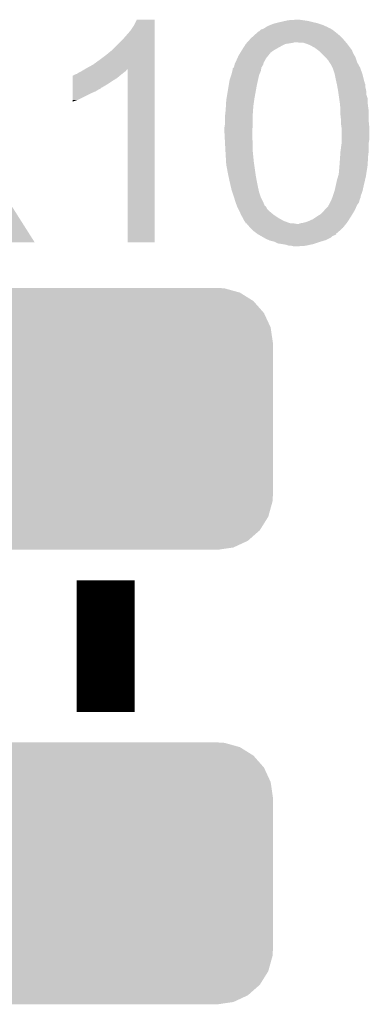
# Model space of a CAD drawing. Extents: x -1.3 to 24.2, y -3.9 to 39.7.
# Tile 24 of 42: x 15.7 to 17.2, y 4.1 to 8.4. Entities that reach past the tile are written whole.
import ezdxf

# ---------------------------------------------------------------- set-up
doc = ezdxf.new("R2010")
doc.units = 0
doc.layers.get('0').update_dxf_attribs({"linetype": 'CONTINUOUS'})
doc.layers.add('3V3_TO_5V_CLICK_V100_GTO', color=12, linetype='CONTINUOUS')
doc.layers.add('3V3_TO_5V_CLICK_V100_GTS', color=13, linetype='CONTINUOUS')

# ---------------------------------------------------------------- blocks, each defined once
blk = doc.blocks.new('CUSTOM_52')
for points in [[(-0.585142, 0.555872), (-0.562234, 0.566472), (0.591092, 0.555872), (0.552884, 0.566472)], [(-0.562234, 0.566472), (-0.506094, 0.57464), (0.552884, 0.566472), (0.52344, 0.57464)], [(-0.506094, 0.57464), (-0.49276, 0.57658), (0.52344, 0.57464), (0.49276, 0.57658)], [(-0.646814, 0.518606), (-0.625952, 0.536988), (0.650592, 0.518606), (0.621244, 0.536988)], [(-0.625952, 0.536988), (-0.585142, 0.555872), (0.621244, 0.536988), (0.591092, 0.555872)], [(-0.69406, 0.465932), (-0.678626, 0.490572), (0.697008, 0.465932), (0.675296, 0.490572)], [(-0.678626, 0.490572), (-0.646814, 0.518606), (0.675296, 0.490572), (0.650592, 0.518606)], [(-0.715892, 0.431072), (-0.69406, 0.465932), (0.71314, 0.431072), (0.697008, 0.465932)], [(-0.73466, 0.36342), (-0.723898, 0.402214), (0.732138, 0.36342), (0.726492, 0.402214)], [(-0.723898, 0.402214), (-0.715892, 0.431072), (0.726492, 0.402214), (0.71314, 0.431072)], [(-0.7366, 0.33274), (-0.73466, 0.36342), (0.7366, 0.33274), (0.732138, 0.36342)], [(-0.7366, -0.33274), (-0.7366, 0.33274), (0.7366, -0.33274), (0.7366, 0.33274)], [(-0.732136, -0.36342), (-0.7366, -0.33274), (0.73466, -0.36342), (0.7366, -0.33274)], [(-0.726492, -0.402214), (-0.732136, -0.36342), (0.723896, -0.402214), (0.73466, -0.36342)], [(-0.713138, -0.431072), (-0.726492, -0.402214), (0.715892, -0.431072), (0.723896, -0.402214)], [(-0.697008, -0.465932), (-0.713138, -0.431072), (0.694058, -0.465932), (0.715892, -0.431072)], [(-0.675294, -0.490572), (-0.697008, -0.465932), (0.678626, -0.490572), (0.694058, -0.465932)], [(-0.650592, -0.518606), (-0.675294, -0.490572), (0.646812, -0.518606), (0.678626, -0.490572)], [(-0.621242, -0.536988), (-0.650592, -0.518606), (0.625952, -0.536988), (0.646812, -0.518606)], [(-0.591092, -0.555872), (-0.621242, -0.536988), (0.58514, -0.555872), (0.625952, -0.536988)], [(-0.552882, -0.566472), (-0.591092, -0.555872), (0.562234, -0.566472), (0.58514, -0.555872)], [(-0.52344, -0.57464), (-0.552882, -0.566472), (0.506092, -0.57464), (0.562234, -0.566472)], [(-0.49276, -0.57658), (-0.52344, -0.57464), (0.49276, -0.57658), (0.506092, -0.57464)]]:
    blk.add_solid(points)

msp = doc.modelspace()

# ---------------------------------------------------------------- linework, layer by layer
at = {"layer": '3V3_TO_5V_CLICK_V100_GTO', "const_width": 0.254}
msp.add_lwpolyline([(16.0528, 5.37464), (16.0528, 5.95376)], dxfattribs=at)
at = {"layer": '3V3_TO_5V_CLICK_V100_GTO'}
for points in [[(16.17726, 8.397242), (16.189962, 8.422618), (16.268698, 8.397242), (16.2687, 8.422618)], [(16.189962, 8.422618), (16.189974, 8.42264), (16.2687, 8.422618), (16.189974, 8.42264)], [(16.802092, 8.407398), (16.82242, 8.41248), (16.98498, 8.407398), (16.96212, 8.41248)], [(16.82242, 8.41248), (16.844432, 8.41756), (16.96212, 8.41248), (16.9418, 8.41756)], [(16.844432, 8.41756), (16.85544, 8.4201), (16.9418, 8.41756), (16.92402, 8.4201)], [(16.85544, 8.4201), (16.893538, 8.42264), (16.92402, 8.4201), (16.90624, 8.42264)], [(16.12646, 8.33374), (16.16202, 8.37438), (16.268698, 8.33374), (16.268698, 8.37438)], [(16.16202, 8.37438), (16.17726, 8.397242), (16.268698, 8.37438), (16.268698, 8.397242)], [(16.72082, 8.36676), (16.723364, 8.369302), (17.06626, 8.36676), (17.063084, 8.369302)], [(16.723364, 8.369302), (16.72844, 8.371842), (17.063084, 8.369302), (17.059908, 8.371842)], [(16.72844, 8.371842), (16.73352, 8.37692), (17.059908, 8.371842), (17.05356, 8.37692)], [(16.73352, 8.37692), (16.736066, 8.379462), (17.05356, 8.37692), (17.049326, 8.379462)], [(16.736066, 8.379462), (16.746222, 8.382002), (17.049326, 8.379462), (17.045092, 8.382002)], [(16.746222, 8.382002), (16.750282, 8.38454), (17.045092, 8.382002), (17.040862, 8.38454)], [(16.750282, 8.38454), (16.75434, 8.387076), (17.040862, 8.38454), (17.033256, 8.387076)], [(16.75434, 8.387076), (16.758376, 8.389598), (17.033256, 8.387076), (17.03324, 8.389598)], [(16.758376, 8.389598), (16.75841, 8.38962), (17.03324, 8.389598), (17.030704, 8.38962)], [(16.75841, 8.38962), (16.76654, 8.3947), (17.030704, 8.38962), (17.019272, 8.3947)], [(16.76654, 8.3947), (16.77924, 8.39978), (17.019272, 8.3947), (17.007838, 8.39978)], [(16.77924, 8.39978), (16.791942, 8.40486), (17.007838, 8.39978), (16.992596, 8.40486)], [(16.791942, 8.40486), (16.802092, 8.407398), (16.992596, 8.40486), (16.98498, 8.407398)], [(16.083278, 8.290558), (16.12646, 8.33374), (16.268696, 8.290558), (16.268698, 8.33374)], [(16.676878, 8.32358), (16.688308, 8.33628), (17.110168, 8.32358), (17.09928, 8.33628)], [(16.688308, 8.33628), (16.69288, 8.34136), (17.09928, 8.33628), (17.0942, 8.34136)], [(16.69288, 8.34136), (16.706992, 8.354062), (17.0942, 8.34136), (17.081498, 8.354062)], [(16.706992, 8.354062), (16.71828, 8.36422), (17.081498, 8.354062), (17.06931, 8.36422)], [(16.71828, 8.36422), (16.72082, 8.36676), (17.06931, 8.36422), (17.06626, 8.36676)], [(16.05534, 8.2677), (16.083278, 8.290558), (16.268696, 8.2677), (16.268696, 8.290558)], [(16.646144, 8.277862), (16.650716, 8.285482), (16.779242, 8.277862), (16.789402, 8.285482)], [(16.650716, 8.285482), (16.65224, 8.28802), (16.789402, 8.285482), (16.793632, 8.28802)], [(16.65224, 8.28802), (16.655472, 8.2931), (16.793632, 8.28802), (16.8021, 8.2931)], [(16.655472, 8.2931), (16.663554, 8.3058), (16.8021, 8.2931), (16.82496, 8.3058)], [(16.663554, 8.3058), (16.67002, 8.31596), (16.82496, 8.3058), (16.845284, 8.31596)], [(16.67002, 8.31596), (16.670022, 8.315962), (16.845284, 8.31596), (16.845296, 8.315962)], [(16.670022, 8.315962), (16.672306, 8.3185), (16.845296, 8.315962), (16.86306, 8.3185)], [(16.672306, 8.3185), (16.674592, 8.321042), (16.86306, 8.3185), (16.878302, 8.321042)], [(16.674592, 8.321042), (16.676878, 8.32358), (16.878302, 8.321042), (16.885924, 8.32358)], [(16.908782, 8.32104), (16.893538, 8.32358), (17.112346, 8.32104), (17.110168, 8.32358)], [(16.924022, 8.321038), (16.908782, 8.32104), (17.112348, 8.321038), (17.112346, 8.32104)], [(16.931632, 8.318502), (16.924022, 8.321038), (17.11452, 8.318502), (17.112348, 8.321038)], [(16.93926, 8.31596), (16.931632, 8.318502), (17.116428, 8.31596), (17.11452, 8.318502)], [(16.951962, 8.31088), (16.93926, 8.31596), (17.120238, 8.31088), (17.116428, 8.31596)], [(16.974822, 8.29818), (16.951962, 8.31088), (17.129762, 8.29818), (17.120238, 8.31088)], [(16.978208, 8.29564), (16.974822, 8.29818), (17.1323, 8.29564), (17.129762, 8.29818)], [(16.988366, 8.28802), (16.978208, 8.29564), (17.13738, 8.28802), (17.1323, 8.29564)], [(16.99514, 8.282938), (16.988366, 8.28802), (17.139414, 8.282938), (17.13738, 8.28802)], [(17.00276, 8.275318), (16.99514, 8.282938), (17.14246, 8.275318), (17.139414, 8.282938)], [(15.996922, 8.22452), (16.02486, 8.24484), (16.268694, 8.22452), (16.268696, 8.24484)], [(16.02486, 8.24484), (16.05534, 8.2677), (16.268696, 8.24484), (16.268696, 8.2677)], [(16.6243, 8.234684), (16.62684, 8.23976), (16.748762, 8.234684), (16.752144, 8.23976)], [(16.62684, 8.23976), (16.627968, 8.242302), (16.752144, 8.23976), (16.75384, 8.242302)], [(16.627968, 8.242302), (16.632484, 8.25246), (16.75384, 8.242302), (16.75892, 8.25246)], [(16.632484, 8.25246), (16.637, 8.26262), (16.75892, 8.25246), (16.767048, 8.26262)], [(16.637, 8.26262), (16.646144, 8.277862), (16.767048, 8.26262), (16.779242, 8.277862)], [(17.02054, 8.257538), (17.00276, 8.275318), (17.15262, 8.257538), (17.14246, 8.275318)], [(17.028162, 8.249916), (17.02054, 8.257538), (17.155162, 8.249916), (17.15262, 8.257538)], [(17.030714, 8.24484), (17.028162, 8.249916), (17.156854, 8.24484), (17.155162, 8.249916)], [(17.03324, 8.244818), (17.030714, 8.24484), (17.15686, 8.244818), (17.156854, 8.24484)], [(17.033244, 8.242294), (17.03324, 8.244818), (17.157702, 8.242294), (17.15686, 8.244818)], [(17.038322, 8.234678), (17.033244, 8.242294), (17.16024, 8.234678), (17.157702, 8.242294)], [(15.943578, 8.19404), (15.947808, 8.196578), (16.138312, 8.19404), (16.141698, 8.196578)], [(15.947808, 8.196578), (15.960498, 8.204192), (16.141698, 8.196578), (16.146776, 8.204192)], [(15.960498, 8.204192), (15.960512, 8.2042), (16.146776, 8.204192), (16.149298, 8.2042)], [(15.960512, 8.2042), (15.96898, 8.20928), (16.268694, 8.2042), (16.268694, 8.20928)], [(15.96898, 8.20928), (15.996922, 8.22452), (16.268694, 8.20928), (16.268694, 8.22452)], [(16.14932, 7.442222), (16.149298, 8.2042), (16.268678, 7.442222), (16.268694, 8.2042)], [(16.606518, 8.18134), (16.610328, 8.196582), (16.729528, 8.18134), (16.73606, 8.196582)], [(16.610328, 8.196582), (16.6116, 8.201662), (16.73606, 8.196582), (16.736906, 8.201662)], [(16.6116, 8.201662), (16.611606, 8.206746), (16.736906, 8.201662), (16.737754, 8.206746)], [(16.611606, 8.206746), (16.616678, 8.211822), (16.737754, 8.206746), (16.738602, 8.211822)], [(16.616678, 8.211822), (16.61668, 8.211824), (16.738602, 8.211822), (16.738602, 8.211824)], [(16.61668, 8.211824), (16.619218, 8.21944), (16.738602, 8.211824), (16.743172, 8.21944)], [(16.619218, 8.21944), (16.620488, 8.224522), (16.743172, 8.21944), (16.746222, 8.224522)], [(16.620488, 8.224522), (16.62176, 8.229602), (16.746222, 8.224522), (16.74749, 8.229602)], [(16.62176, 8.229602), (16.6243, 8.234684), (16.74749, 8.229602), (16.748762, 8.234684)], [(17.0434, 8.227058), (17.038322, 8.234678), (17.164474, 8.227058), (17.16024, 8.234678)], [(17.05102, 8.211818), (17.0434, 8.227058), (17.17294, 8.211818), (17.164474, 8.227058)], [(17.05356, 8.206738), (17.05102, 8.211818), (17.174788, 8.206738), (17.17294, 8.211818)], [(17.06118, 8.183878), (17.05356, 8.206738), (17.1831, 8.183878), (17.174788, 8.206738)], [(15.908034, 8.13816), (15.908036, 8.1534), (16.060422, 8.13816), (16.08328, 8.1534)], [(15.908036, 8.1534), (15.90804, 8.1661), (16.08328, 8.1534), (16.103598, 8.1661)], [(15.90804, 8.1661), (15.908042, 8.17626), (16.103598, 8.1661), (16.11579, 8.17626)], [(15.908042, 8.17626), (15.910566, 8.176266), (16.11579, 8.17626), (16.115798, 8.176266)], [(15.910566, 8.176266), (15.9131, 8.1788), (16.115798, 8.176266), (16.11884, 8.1788)], [(15.9131, 8.1788), (15.913104, 8.178802), (16.11884, 8.1788), (16.118842, 8.178802)], [(15.913104, 8.178802), (15.918182, 8.18134), (16.118842, 8.178802), (16.122014, 8.18134)], [(15.918182, 8.18134), (15.925804, 8.183882), (16.122014, 8.18134), (16.125192, 8.183882)], [(15.925804, 8.183882), (15.933422, 8.18896), (16.125192, 8.183882), (16.13154, 8.18896)], [(15.933422, 8.18896), (15.943578, 8.19404), (16.13154, 8.18896), (16.138312, 8.19404)], [(16.594666, 8.13308), (16.598902, 8.158482), (16.71828, 8.13308), (16.723924, 8.158482)], [(16.598902, 8.158482), (16.605672, 8.178802), (16.723924, 8.158482), (16.728442, 8.178802)], [(16.605672, 8.178802), (16.606518, 8.18134), (16.728442, 8.178802), (16.729528, 8.18134)], [(17.06626, 8.15848), (17.06118, 8.183878), (17.18945, 8.15848), (17.1831, 8.183878)], [(17.06739, 8.153398), (17.06626, 8.15848), (17.19072, 8.153398), (17.18945, 8.15848)], [(17.067956, 8.150854), (17.06739, 8.153398), (17.190726, 8.150854), (17.19072, 8.153398)], [(15.908028, 8.10768), (15.90803, 8.1153), (16.009618, 8.10768), (16.022322, 8.1153)], [(15.90803, 8.12292), (15.908034, 8.13816), (16.035016, 8.12292), (16.060422, 8.13816)], [(15.90803, 8.122898), (15.90803, 8.12292), (16.03248, 8.122898), (16.035016, 8.12292)], [(15.90803, 8.120374), (15.90803, 8.122898), (16.032466, 8.120374), (16.03248, 8.122898)], [(15.90803, 8.1153), (15.90803, 8.120374), (16.022322, 8.1153), (16.032466, 8.120374)], [(16.585352, 8.0772), (16.594666, 8.13308), (16.70812, 8.0772), (16.71828, 8.13308)], [(17.06852, 8.148314), (17.067956, 8.150854), (17.19326, 8.148314), (17.190726, 8.150854)], [(17.069648, 8.143236), (17.06852, 8.148314), (17.193262, 8.143236), (17.19326, 8.148314)], [(17.070778, 8.138156), (17.069648, 8.143236), (17.1958, 8.138156), (17.193262, 8.143236)], [(17.07134, 8.13562), (17.070778, 8.138156), (17.1958, 8.13562), (17.1958, 8.138156)], [(17.072726, 8.127998), (17.07134, 8.13562), (17.1958, 8.127998), (17.1958, 8.13562)], [(17.074574, 8.11784), (17.072726, 8.127998), (17.19834, 8.11784), (17.1958, 8.127998)], [(17.07642, 8.10768), (17.074574, 8.11784), (17.200372, 8.10768), (17.19834, 8.11784)], [(15.90802, 8.06958), (15.908026, 8.10006), (15.930878, 8.06958), (15.99184, 8.10006)], [(15.90802, 8.06199), (15.90802, 8.06958), (15.90802, 8.06199), (15.930878, 8.06958)], [(15.908026, 8.10006), (15.908028, 8.10768), (15.99184, 8.10006), (16.009618, 8.10768)], [(16.582164, 8.04164), (16.58366, 8.067042), (16.70304, 8.04164), (16.706668, 8.067042)], [(16.58366, 8.067042), (16.585352, 8.0772), (16.706668, 8.067042), (16.70812, 8.0772)], [(17.076784, 8.105138), (17.07642, 8.10768), (17.20088, 8.105138), (17.200372, 8.10768)], [(17.078598, 8.092438), (17.076784, 8.105138), (17.200882, 8.092438), (17.20088, 8.105138)], [(17.080776, 8.077196), (17.078598, 8.092438), (17.20596, 8.077196), (17.200882, 8.092438)], [(17.083316, 8.05942), (17.080776, 8.077196), (17.20596, 8.05942), (17.20596, 8.077196)], [(16.579144, 8.00608), (16.58112, 8.02386), (16.7005, 8.00608), (16.70177, 8.02386)], [(16.58112, 8.02386), (16.582164, 8.04164), (16.70177, 8.02386), (16.70304, 8.04164)], [(17.08404, 8.05434), (17.083316, 8.05942), (17.206596, 8.05434), (17.20596, 8.05942)], [(17.085426, 8.0391), (17.08404, 8.05434), (17.2085, 8.0391), (17.206596, 8.05434)], [(17.08658, 8.026402), (17.085426, 8.0391), (17.210314, 8.026402), (17.2085, 8.0391)], [(17.08658, 8.021318), (17.08658, 8.026402), (17.21104, 8.021318), (17.210314, 8.026402)], [(17.08658, 8.00354), (17.08658, 8.021318), (17.21104, 8.00354), (17.21104, 8.021318)], [(16.57858, 8.001), (16.579144, 8.00608), (16.7005, 8.001), (16.7005, 8.00608)], [(16.57858, 7.965442), (16.57858, 8.001), (16.7005, 7.965442), (16.7005, 8.001)], [(17.08912, 7.980678), (17.08658, 8.00354), (17.21104, 7.980678), (17.21104, 8.00354)], [(17.08912, 7.9756), (17.08912, 7.980678), (17.21104, 7.9756), (17.21104, 7.980678)], [(16.57604, 7.950202), (16.578578, 7.965438), (16.699602, 7.950202), (16.7005, 7.965438)], [(16.57604, 7.92226), (16.57604, 7.950202), (16.69796, 7.92226), (16.699602, 7.950202)], [(16.578578, 7.965438), (16.57858, 7.965442), (16.7005, 7.965438), (16.7005, 7.965442)], [(17.08912, 7.9629), (17.08912, 7.9756), (17.212312, 7.9629), (17.21104, 7.9756)], [(17.090934, 7.950202), (17.08912, 7.9629), (17.21358, 7.950202), (17.212312, 7.9629)], [(17.09166, 7.945118), (17.090934, 7.950202), (17.21358, 7.945118), (17.21358, 7.950202)], [(17.09166, 7.894318), (17.09166, 7.945118), (17.21358, 7.894318), (17.21358, 7.945118)], [(16.57604, 7.922258), (16.57604, 7.92226), (16.69796, 7.922258), (16.69796, 7.92226)], [(16.577244, 7.899402), (16.57604, 7.922258), (16.69796, 7.899402), (16.69796, 7.922258)], [(16.578046, 7.884162), (16.577244, 7.899402), (16.7005, 7.884162), (16.69796, 7.899402)], [(17.09166, 7.87908), (17.09166, 7.894318), (17.21104, 7.87908), (17.21358, 7.894318)], [(16.57858, 7.874), (16.578046, 7.884162), (16.7005, 7.874), (16.7005, 7.884162)], [(16.580274, 7.843518), (16.57858, 7.874), (16.7005, 7.843518), (16.7005, 7.874)], [(17.086918, 7.84352), (17.091658, 7.879078), (17.21104, 7.84352), (17.21104, 7.879078)], [(17.091658, 7.879078), (17.09166, 7.87908), (17.21104, 7.879078), (17.21104, 7.87908)], [(16.58112, 7.82828), (16.580274, 7.843518), (16.702024, 7.82828), (16.7005, 7.843518)], [(16.583212, 7.79272), (16.58112, 7.82828), (16.70558, 7.79272), (16.702024, 7.82828)], [(17.082224, 7.78002), (17.08531, 7.8232), (17.20596, 7.78002), (17.2085, 7.8232)], [(17.08531, 7.8232), (17.08658, 7.84098), (17.2085, 7.8232), (17.210722, 7.84098)], [(17.08658, 7.84098), (17.086918, 7.84352), (17.210722, 7.84098), (17.21104, 7.84352)], [(16.58366, 7.7851), (16.583212, 7.79272), (16.70667, 7.7851), (16.70558, 7.79272)], [(16.59128, 7.74446), (16.58366, 7.7851), (16.712476, 7.74446), (16.70667, 7.7851)], [(17.07896, 7.741918), (17.0815, 7.76986), (17.199942, 7.741918), (17.204354, 7.76986)], [(17.0815, 7.76986), (17.082224, 7.78002), (17.204354, 7.76986), (17.20596, 7.78002)], [(16.59237, 7.73938), (16.59128, 7.74446), (16.7132, 7.73938), (16.712476, 7.74446)], [(16.598356, 7.71144), (16.59237, 7.73938), (16.71828, 7.71144), (16.7132, 7.73938)], [(17.07134, 7.71652), (17.075912, 7.73176), (17.194754, 7.71652), (17.19834, 7.73176)], [(17.075912, 7.73176), (17.07896, 7.741918), (17.19834, 7.73176), (17.199942, 7.741918)], [(16.5989, 7.7089), (16.598356, 7.71144), (16.718788, 7.7089), (16.71828, 7.71144)], [(16.604178, 7.68604), (16.5989, 7.7089), (16.72336, 7.68604), (16.718788, 7.7089)], [(16.606522, 7.67588), (16.604178, 7.68604), (16.725618, 7.67588), (16.72336, 7.68604)], [(16.610754, 7.663182), (16.606522, 7.67588), (16.72844, 7.663182), (16.725618, 7.67588)], [(17.061178, 7.6708), (17.065128, 7.68858), (17.184226, 7.6708), (17.18818, 7.68858)], [(17.065128, 7.68858), (17.07134, 7.71652), (17.18818, 7.68858), (17.194754, 7.71652)], [(15.580358, 7.44221), (15.453362, 7.6454), (15.740334, 7.44221), (15.611418, 7.6454)], [(16.61668, 7.6454), (16.610754, 7.663182), (16.734368, 7.6454), (16.72844, 7.663182)], [(16.618204, 7.640322), (16.61668, 7.6454), (16.73606, 7.640322), (16.734368, 7.6454)], [(16.6243, 7.62), (16.618204, 7.640322), (16.74622, 7.62), (16.73606, 7.640322)], [(17.04594, 7.62762), (17.048986, 7.635238), (17.170402, 7.62762), (17.17294, 7.635238)], [(17.048986, 7.635238), (17.051018, 7.640316), (17.17294, 7.635238), (17.175478, 7.640316)], [(17.051018, 7.640316), (17.05102, 7.64032), (17.175478, 7.640316), (17.175478, 7.64032)], [(17.05102, 7.64032), (17.05271, 7.645396), (17.175478, 7.64032), (17.17548, 7.645396)], [(17.05271, 7.645396), (17.059484, 7.665718), (17.17548, 7.645396), (17.183098, 7.665718)], [(17.059484, 7.665718), (17.061178, 7.6708), (17.183098, 7.665718), (17.184226, 7.6708)], [(16.6243, 7.619998), (16.6243, 7.62), (16.746222, 7.619998), (16.74622, 7.62)], [(16.630966, 7.602226), (16.6243, 7.619998), (16.75384, 7.602226), (16.746222, 7.619998)], [(16.63192, 7.599682), (16.630966, 7.602226), (16.758914, 7.599682), (16.75384, 7.602226)], [(16.63192, 7.59968), (16.63192, 7.599682), (16.758916, 7.59968), (16.758914, 7.599682)], [(16.636998, 7.589524), (16.63192, 7.59968), (16.763998, 7.589524), (16.758916, 7.59968)], [(16.64208, 7.57936), (16.636998, 7.589524), (16.774162, 7.57936), (16.763998, 7.589524)], [(17.016474, 7.58444), (17.020538, 7.589518), (17.15008, 7.58444), (17.152336, 7.589518)], [(17.020538, 7.589518), (17.033234, 7.602214), (17.152336, 7.589518), (17.15798, 7.602214)], [(17.033234, 7.602214), (17.03324, 7.604754), (17.15798, 7.602214), (17.159108, 7.604754)], [(17.03324, 7.604754), (17.035776, 7.607298), (17.159108, 7.604754), (17.16024, 7.607298)], [(17.035776, 7.607298), (17.035778, 7.6073), (17.16024, 7.607298), (17.16024, 7.6073)], [(17.035778, 7.6073), (17.040856, 7.617456), (17.16024, 7.6073), (17.167858, 7.617456)], [(17.040856, 7.617456), (17.04594, 7.62762), (17.167858, 7.617456), (17.170402, 7.62762)], [(16.64317, 7.576818), (16.64208, 7.57936), (16.776702, 7.576818), (16.774162, 7.57936)], [(16.648614, 7.56412), (16.64317, 7.576818), (16.79194, 7.56412), (16.776702, 7.576818)], [(16.6497, 7.561582), (16.648614, 7.56412), (16.795748, 7.561582), (16.79194, 7.56412)], [(16.65732, 7.54888), (16.6497, 7.561582), (16.8148, 7.54888), (16.795748, 7.561582)], [(16.65732, 7.548878), (16.65732, 7.54888), (16.814804, 7.548878), (16.8148, 7.54888)], [(16.6624, 7.538722), (16.65732, 7.548878), (16.833084, 7.538722), (16.814804, 7.548878)], [(16.96466, 7.5438), (16.987516, 7.55904), (17.12514, 7.5438), (17.13484, 7.55904)], [(16.987516, 7.55904), (16.98752, 7.559042), (17.13484, 7.55904), (17.13484, 7.559042)], [(16.98752, 7.559042), (17.000218, 7.566658), (17.13484, 7.559042), (17.13941, 7.566658)], [(17.000218, 7.566658), (17.01038, 7.57682), (17.13941, 7.566658), (17.145508, 7.57682)], [(17.01038, 7.57682), (17.016474, 7.58444), (17.145508, 7.57682), (17.15008, 7.58444)], [(16.664094, 7.53618), (16.6624, 7.538722), (16.837658, 7.53618), (16.833084, 7.538722)], [(16.667478, 7.531102), (16.664094, 7.53618), (16.851626, 7.531102), (16.837658, 7.53618)], [(16.670014, 7.526034), (16.667478, 7.531102), (16.865566, 7.526034), (16.851626, 7.531102)], [(16.67219, 7.526022), (16.670014, 7.526034), (16.865598, 7.526022), (16.865566, 7.526034)], [(16.672552, 7.52602), (16.67219, 7.526022), (16.878298, 7.52602), (16.865598, 7.526022)], [(16.674732, 7.52348), (16.672552, 7.52602), (16.893538, 7.52348), (16.878298, 7.52602)], [(16.6878, 7.50824), (16.674732, 7.52348), (17.098772, 7.50824), (17.110964, 7.52348)], [(16.690342, 7.5057), (16.6878, 7.50824), (17.09674, 7.5057), (17.098772, 7.50824)], [(16.70304, 7.493002), (16.690342, 7.5057), (17.082626, 7.493002), (17.09674, 7.5057)], [(16.903696, 7.52348), (16.908778, 7.526018), (17.110964, 7.52348), (17.112994, 7.526018)], [(16.908778, 7.526018), (16.92402, 7.52856), (17.112994, 7.526018), (17.115028, 7.52856)], [(16.92402, 7.52856), (16.932912, 7.5311), (17.115028, 7.52856), (17.11706, 7.5311)], [(16.932912, 7.5311), (16.9418, 7.533638), (17.11706, 7.5311), (17.118674, 7.533638)], [(16.9418, 7.533638), (16.96466, 7.5438), (17.118674, 7.533638), (17.12514, 7.5438)], [(16.716588, 7.48284), (16.70304, 7.493002), (17.071334, 7.48284), (17.082626, 7.493002)], [(16.716618, 7.482818), (16.716588, 7.48284), (17.0688, 7.482818), (17.071334, 7.48284)], [(16.72336, 7.47776), (16.716618, 7.482818), (17.068786, 7.47776), (17.0688, 7.482818)], [(16.723372, 7.477754), (16.72336, 7.47776), (17.068786, 7.477754), (17.068786, 7.47776)], [(16.73225, 7.47268), (16.723372, 7.477754), (17.058638, 7.47268), (17.068786, 7.477754)], [(16.736702, 7.470136), (16.73225, 7.47268), (17.051018, 7.470136), (17.058638, 7.47268)], [(16.750032, 7.462518), (16.736702, 7.470136), (17.043396, 7.462518), (17.051018, 7.470136)], [(16.758918, 7.45744), (16.750032, 7.462518), (17.03324, 7.45744), (17.043396, 7.462518)], [(15.74034, 7.4422), (15.740334, 7.44221), (15.74034, 7.4422), (15.580358, 7.44221)], [(16.268678, 7.4422), (16.14932, 7.442222), (16.268678, 7.4422), (16.268678, 7.442222)], [(16.77078, 7.452358), (16.758918, 7.45744), (17.023078, 7.452358), (17.03324, 7.45744)], [(16.776698, 7.449822), (16.77078, 7.452358), (17.014622, 7.449822), (17.023078, 7.452358)], [(16.797018, 7.444742), (16.776698, 7.449822), (16.997686, 7.444742), (17.014622, 7.449822)], [(16.797022, 7.44474), (16.797018, 7.444742), (16.99768, 7.44474), (16.997686, 7.444742)], [(16.812258, 7.437122), (16.797022, 7.44474), (16.974824, 7.437122), (16.99768, 7.44474)], [(16.83004, 7.43458), (16.812258, 7.437122), (16.967198, 7.43458), (16.974824, 7.437122)], [(16.84528, 7.43204), (16.83004, 7.43458), (16.955344, 7.43204), (16.967198, 7.43458)], [(16.860518, 7.426962), (16.84528, 7.43204), (16.931648, 7.426962), (16.955344, 7.43204)], [(16.870678, 7.42696), (16.860518, 7.426962), (16.93164, 7.42696), (16.931648, 7.426962)], [(16.880838, 7.42442), (16.870678, 7.42696), (16.893542, 7.42442), (16.93164, 7.42696)]]:
    msp.add_solid(points, dxfattribs=at)

# ---------------------------------------------------------------- block references
at = {"layer": '3V3_TO_5V_CLICK_V100_GTS'}
for p in [(16.0528, 6.66496), (16.0528, 4.66344)]:
    msp.add_blockref('CUSTOM_52', p, dxfattribs=at)

doc.saveas('drawing.dxf')
